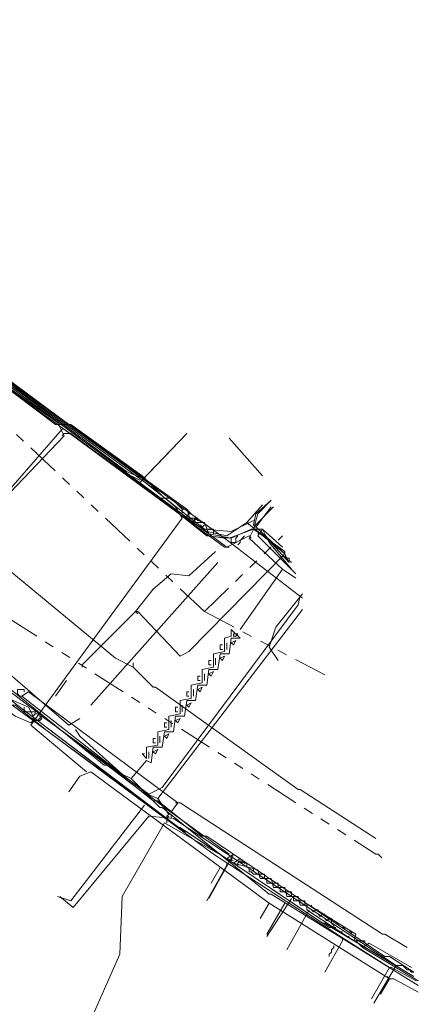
# Model space of a CAD drawing. Header units: metres. Extents: x 196942 to 197942, y 354692 to 355693.
# Tile 53 of 58: x 197640 to 197675, y 355182 to 355270. Entities that reach past the tile are written whole.
import ezdxf
from ezdxf.lldxf.tags import DXFTag

# ---------------------------------------------------------------- set-up
doc = ezdxf.new("R2010")
doc.units = ezdxf.units.M
doc.linetypes.add('RI-GWA', pattern=[18.45, 6, -1.8, 1.75, -1.8, 1.75, -1.8, 1.75, -1.8])
for name, color, linetype, lineweight in [('B-OI-KL-DATA_Orientatieverzoek_Eurofiber_0000560460-G', 90, 'KL-DATA-N', 18), ('B-OI-KL-DATA_Orientatieverzoek_KPN_0000546663-G', 90, 'KL-DATA-N', 18), ('B-OI-KL-DATA_Orientatieverzoek_Tele2_0000546705-G', 90, 'KL-DATA-N', 18), ('B-OI-KL-DATA_Orientatieverzoek_Ziggo BV_0000546674-G', 90, 'KL-DATA-N', 18), ('B-OI-KL-ET_LS_Orientatieverzoek_Enexis_0000729946-G', 190, 'KL-LS-N', 18), ('B-OI-KL-ET_LS_Orientatieverzoek_roermond_0000584598-G', 190, 'KL-LS-N', 18), ('B-OI-KL-ET_MS_Orientatieverzoek_Enexis_0000729946-G', 130, 'KL-MS-N', 18), ('B-OI-KL-GAS_HD_Orientatieverzoek_Enexis_0000729946-G', 30, 'KL-GAS-HD-N', 18), ('B-OI-KL-GAS_LD_Orientatieverzoek_Enexis_0000729946-G', 50, 'KL-GAS-LD-N', 18), ('B-OI-KL-WATER_Orientatieverzoek_Nv WML_0000578862-G', 170, 'KL-WATER-N', 18), ('B-OI-RI-GWA_Orientatieverzoek_roermond_0000584598-G', 30, 'RI-GWA', 18)]:
    doc.layers.add(name, color=color, linetype=linetype, lineweight=lineweight)
doc.styles.get("Standard").update_dxf_attribs({"font": 'arial.ttf'})
tags = doc.linetypes.add('KL-DATA-N', pattern='A,4,-1,[101,NLCS.SHX,S=0.5,R=0,X=0,Y=0],-1,4,-1,["D",Standard,S=1,R=0,X=-0.25,Y=-0.5],-1.5', length=12.5).pattern_tags.tags
tags[18] = DXFTag(74, 10)
tags = doc.linetypes.add('KL-GAS-HD-N', pattern='A,4,-1,[69,NLCS.SHX,S=0.5,R=0,X=0,Y=0],-1,4,-1,["H",Standard,S=1,R=0,X=0,Y=-0.5],-2', length=13).pattern_tags.tags
tags[18] = DXFTag(74, 10)
tags = doc.linetypes.add('KL-GAS-LD-N', pattern='A,4,-1,[69,NLCS.SHX,S=0.5,R=0,X=0,Y=0],-1,4,-1,["L",Standard,S=1,R=0,X=0.25,Y=-0.5],-2', length=13).pattern_tags.tags
tags[18] = DXFTag(74, 10)
tags = doc.linetypes.add('KL-LS-N', pattern='A,4,-1,[103,NLCS.SHX,S=0.75,R=0,X=0,Y=0],-1,4,-1,["L",Standard,S=1,R=0,X=0,Y=-0.5],-2', length=13).pattern_tags.tags
tags[18] = DXFTag(74, 10)
tags = doc.linetypes.add('KL-MS-N', pattern='A,4,-1,[103,NLCS.SHX,S=0.75,R=0,X=0,Y=0],-1,4,-1,["M",Standard,S=1,R=0,X=0,Y=-0.5],-2', length=13).pattern_tags.tags
tags[18] = DXFTag(74, 10)
doc.linetypes.add('KL-WATER-N', pattern='A,7,-0.5,[168,NLCS.SHX,S=0.75,R=0,X=0.75,Y=0],-2', length=9.5)

msp = doc.modelspace()

# ---------------------------------------------------------------- linework, layer by layer
at = {"layer": 'B-OI-KL-DATA_Orientatieverzoek_Eurofiber_0000560460-G', "ltscale": 0.5, "flags": 128}
for points in [[(197664.94456, 355218.30724), (197657.94316, 355223.70832), (197647.74112, 355231.1098), (197636.1388, 355239.51148), (197632.93816, 355241.91196), (197612.134, 355263.51628), (197606.93296, 355269.51748), (197595.73072, 355283.92036), (197586.92896, 355295.92276), (197583.1282, 355302.124), (197578.72732, 355309.32544), (197575.52668, 355314.52648), (197571.1258, 355321.72792), (197567.92516, 355326.92896), (197562.32404, 355336.53088), (197557.123, 355346.1328), (197555.32264, 355350.33364), (197555.72272, 355351.73392), (197563.32424, 355356.1348), (197570.72572, 355360.33564), (197577.127, 355363.93636), (197580.92776, 355366.1368)], [(197497.71112, 355320.92776), (197499.31144, 355322.52808), (197504.51248, 355326.1288), (197509.51348, 355328.72932), (197520.31564, 355334.33044), (197531.1178, 355339.93156), (197539.71952, 355339.93156), (197542.92016, 355339.53148), (197545.52068, 355334.93056), (197548.72132, 355329.32944), (197551.92196, 355323.72832), (197553.92236, 355320.1276), (197561.32384, 355307.52508), (197565.1246, 355300.92376), (197568.72532, 355294.52248), (197572.32604, 355288.1212), (197581.92796, 355272.51808), (197585.1286, 355267.31704), (197590.72972, 355259.31544), (197596.33084, 355251.31384), (197625.1366, 355220.90776), (197625.53668, 355220.90776), (197637.139, 355210.1056), (197638.73932, 355210.1056), (197647.141, 355203.30424), (197647.54108, 355203.30424), (197651.54188, 355200.1036), (197651.94196, 355200.1036), (197655.94276, 355196.90296), (197656.34284, 355196.90296), (197672.34604, 355186.1008), (197672.74612, 355186.1008), (197674.94656, 355184.70052)]]:
    msp.add_lwpolyline(points, dxfattribs=at)
at = {"layer": 'B-OI-KL-DATA_Orientatieverzoek_KPN_0000546663-G', "ltscale": 0.5, "flags": 128}
for points in [[(197652.34204, 355227.50908), (197650.54168, 355229.30944), (197644.1404, 355233.91036), (197642.74012, 355233.91036), (197632.138, 355241.91196), (197630.93776, 355243.51228), (197631.53788, 355243.51228), (197635.93876, 355239.71152), (197636.1388, 355239.71152), (197643.94036, 355233.91036)], [(197652.74212, 355198.50328), (197637.73912, 355209.50548), (197636.93896, 355210.50568), (197629.73752, 355216.50688), (197629.53748, 355217.70712), (197627.93716, 355220.90776), (197626.1368, 355222.90816), (197631.33784, 355228.50928), (197632.53808, 355229.1094), (197636.1388, 355232.71012), (197636.1388, 355233.31024), (197636.53888, 355233.31024), (197636.1388, 355232.91016)], [(197629.53748, 355218.1072), (197632.73812, 355221.30784), (197643.34024, 355233.51028), (197643.54028, 355233.51028), (197652.142, 355227.30904), (197653.1422, 355227.30904), (197654.1424, 355226.30884), (197654.1424, 355225.70872), (197654.74252, 355225.50868), (197655.54268, 355225.50868), (197654.94256, 355225.1086), (197654.74252, 355225.50868)], [(197653.94236, 355225.90876), (197652.142, 355227.30904)], [(197654.54248, 355225.50868), (197654.54248, 355225.70872), (197654.74252, 355225.90876), (197654.94256, 355225.90876), (197654.74252, 355226.1088), (197654.54248, 355226.30884), (197654.1424, 355226.30884)], [(197660.74372, 355224.70852), (197662.144, 355226.50888)], [(197655.1426, 355225.1086), (197655.1426, 355225.30864), (197655.34264, 355225.50868), (197655.54268, 355225.30864)], [(197658.54328, 355223.70832), (197656.54288, 355224.1084), (197656.1428, 355225.1086), (197655.1426, 355225.1086)], [(197655.74272, 355225.1086), (197655.74272, 355225.30864), (197655.54268, 355225.30864)], [(197656.34284, 355224.50848), (197655.94276, 355224.50848), (197655.74272, 355224.70852), (197655.74272, 355224.90856), (197655.94276, 355224.70852), (197656.1428, 355224.90856)], [(197656.54288, 355224.50848), (197656.34284, 355224.50848)], [(197656.94296, 355224.1084), (197656.94296, 355224.50848), (197656.54288, 355224.50848)], [(197658.54328, 355223.70832), (197660.34364, 355224.50848), (197661.34384, 355224.50848), (197663.1442, 355222.90816)], [(197658.54328, 355223.70832), (197658.54328, 355223.30824), (197658.94336, 355223.30824), (197658.94336, 355223.70832)], [(197658.94336, 355223.70832), (197659.1434, 355223.90836)], [(197639.73952, 355209.50548), (197639.53948, 355209.50548), (197639.33944, 355209.70552), (197639.33944, 355210.1056), (197639.93956, 355210.1056), (197639.93956, 355209.90556)], [(197658.34324, 355195.30264), (197652.54208, 355199.50348), (197639.73952, 355209.50548), (197640.33964, 355209.90556), (197653.74232, 355199.90356), (197653.1422, 355199.1034)], [(197653.74232, 355199.90356), (197653.54228, 355199.90356)], [(197653.74232, 355199.90356), (197653.94236, 355199.90356), (197672.146, 355188.1012), (197672.34604, 355188.1012), (197674.34644, 355186.90096)], [(197652.74212, 355198.1032), (197652.74212, 355198.50328), (197652.94216, 355198.70332)], [(197658.1432, 355194.90256), (197652.54208, 355198.1032), (197648.74132, 355191.50188), (197648.54128, 355186.30084), (197644.54048, 355177.29904), (197650.74172, 355168.0972), (197650.94176, 355168.0972), (197657.34304, 355159.89556)], [(197658.54328, 355194.70252), (197658.74332, 355195.30264), (197658.1432, 355194.90256), (197658.74332, 355194.70252)], [(197669.54548, 355187.50108), (197669.74552, 355188.1012), (197665.54468, 355190.70172), (197664.74452, 355190.70172), (197664.54448, 355191.50188), (197663.54428, 355191.50188), (197663.34424, 355192.30204), (197662.34404, 355192.30204), (197662.144, 355193.1022), (197661.1438, 355193.1022), (197660.94376, 355193.90236), (197658.74332, 355194.50248), (197659.34344, 355194.90256), (197659.74352, 355194.50248), (197659.94356, 355194.50248), (197659.94356, 355194.1024)], [(197659.1434, 355194.30244), (197659.1434, 355194.50248), (197659.34344, 355194.70252), (197659.54348, 355194.50248)], [(197660.94376, 355193.50228), (197660.54368, 355193.50228), (197660.34364, 355193.70232), (197660.1436, 355193.70232), (197660.1436, 355194.1024)], [(197660.54368, 355193.90236), (197660.54368, 355194.1024)], [(197660.54368, 355193.90236), (197660.54368, 355193.70232)], [(197661.1438, 355193.50228), (197660.94376, 355193.50228)], [(197661.54388, 355193.1022), (197661.54388, 355193.50228), (197661.1438, 355193.50228)], [(197662.144, 355192.70212), (197661.74392, 355192.70212), (197661.74392, 355193.1022)], [(197662.34404, 355192.70212), (197662.144, 355192.70212)], [(197662.74412, 355192.30204), (197662.74412, 355192.70212), (197662.34404, 355192.70212)], [(197663.34424, 355191.90196), (197662.94416, 355191.90196), (197662.94416, 355192.30204)], [(197663.54428, 355191.90196), (197663.34424, 355191.90196)], [(197663.94436, 355191.50188), (197663.94436, 355191.90196), (197663.54428, 355191.90196)], [(197664.54448, 355191.1018), (197664.1444, 355191.1018), (197664.1444, 355191.50188)], [(197664.74452, 355191.1018), (197664.54448, 355191.1018)], [(197665.1446, 355190.70172), (197665.1446, 355191.1018), (197664.74452, 355191.1018)], [(197669.54548, 355187.50108), (197665.34464, 355190.30164), (197665.34464, 355190.70172)], [(197665.74472, 355190.50168), (197665.74472, 355190.70172)], [(197665.74472, 355190.30164), (197665.94476, 355190.1016), (197666.1448, 355190.30164)], [(197666.34484, 355190.1016), (197666.34484, 355190.30164), (197666.1448, 355190.30164)], [(197666.34484, 355189.90156), (197666.54488, 355189.70152), (197666.74492, 355189.90156)], [(197666.94496, 355189.70152), (197666.94496, 355189.90156), (197666.74492, 355189.90156)], [(197666.94496, 355189.50148), (197667.145, 355189.30144), (197667.34504, 355189.50148)], [(197667.54508, 355189.30144), (197667.54508, 355189.50148), (197667.34504, 355189.50148)], [(197667.74512, 355188.90136), (197667.54508, 355189.1014), (197667.54508, 355189.30144)], [(197667.94516, 355188.70132), (197667.74512, 355188.70132), (197667.74512, 355188.90136)], [(197668.1452, 355188.90136), (197668.1452, 355189.1014), (197667.94516, 355189.1014)], [(197668.54528, 355188.30124), (197668.34524, 355188.30124)], [(197668.74532, 355188.50128), (197668.74532, 355188.70132), (197668.54528, 355188.70132)], [(197669.1454, 355187.90116), (197668.94536, 355187.90116)], [(197669.34544, 355188.1012), (197669.34544, 355188.30124), (197669.1454, 355188.30124)], [(197669.74552, 355187.50108), (197669.54548, 355187.50108)], [(197670.34564, 355186.90096), (197669.74552, 355187.50108), (197670.54568, 355187.50108), (197670.54568, 355187.30104)], [(197670.34564, 355186.90096), (197670.94576, 355187.30104), (197674.74652, 355185.1006)], [(197670.34564, 355186.90096), (197675.34664, 355183.90036)]]:
    msp.add_lwpolyline(points, dxfattribs=at)
at = {"layer": 'B-OI-KL-DATA_Orientatieverzoek_Tele2_0000546705-G', "ltscale": 0.5, "flags": 128}
msp.add_lwpolyline([(197664.94456, 355218.30724), (197657.94316, 355223.70832), (197656.54288, 355223.90836), (197654.94256, 355225.1086), (197654.54248, 355226.30884), (197644.54048, 355233.51028), (197633.1382, 355241.71192), (197612.134, 355263.51628), (197606.93296, 355269.51748), (197595.73072, 355283.92036), (197586.92896, 355295.92276), (197583.1282, 355302.124), (197578.72732, 355309.32544), (197575.52668, 355314.52648), (197571.1258, 355321.72792), (197567.92516, 355326.92896), (197562.32404, 355336.53088), (197557.123, 355346.1328), (197555.32264, 355350.33364), (197555.72272, 355351.73392), (197561.72392, 355355.33464), (197562.124, 355356.53488), (197564.32444, 355357.73512), (197565.72472, 355357.33504), (197571.72592, 355360.93576), (197576.32684, 355363.53628), (197579.92756, 355365.53668), (197580.92776, 355366.1368)], dxfattribs=at)
at = {"layer": 'B-OI-KL-DATA_Orientatieverzoek_Ziggo BV_0000546674-G', "ltscale": 0.5, "flags": 128}
for points in [[(197645.54068, 355202.70412), (197640.53968, 355206.90496), (197646.54088, 355215.1066), (197654.1424, 355225.50868), (197653.54228, 355226.50888), (197651.34184, 355228.30924), (197639.53948, 355236.91096), (197632.73812, 355242.71212), (197631.53788, 355243.91236), (197631.73792, 355244.91256), (197632.93816, 355245.91276)], [(197661.34384, 355229.30944), (197658.34324, 355232.71012)], [(197659.94356, 355225.1086), (197661.34384, 355226.70892)], [(197659.94356, 355225.1086), (197658.1432, 355223.90836), (197656.34284, 355224.30844), (197654.1424, 355225.70872)], [(197659.94356, 355225.1086), (197663.34424, 355222.30804), (197663.74432, 355221.50788)], [(197659.94356, 355225.1086), (197660.1436, 355224.90856)], [(197640.53968, 355207.105), (197639.1394, 355207.70512), (197637.53908, 355208.90536), (197634.73852, 355209.1054)], [(197640.53968, 355207.105), (197640.73972, 355207.30504)], [(197661.94396, 355190.90176), (197645.94076, 355202.70412), (197644.94056, 355202.30404), (197643.94036, 355200.90376)], [(197657.54308, 355194.1024), (197656.74292, 355192.70212)], [(197672.74612, 355184.1004), (197661.94396, 355190.90176), (197661.1438, 355189.50148)], [(197667.74512, 355187.101), (197667.74512, 355186.90096), (197667.54508, 355186.70092), (197667.54508, 355186.50088), (197667.34504, 355186.30084), (197667.34504, 355186.1008)], [(197672.74612, 355184.1004), (197671.94596, 355182.70012)], [(197672.74612, 355184.1004), (197672.54608, 355184.30044)], [(197672.74612, 355184.1004), (197673.1462, 355184.1004), (197675.34664, 355182.90016)]]:
    msp.add_lwpolyline(points, dxfattribs=at)
at = {"layer": 'B-OI-KL-ET_LS_Orientatieverzoek_Enexis_0000729946-G', "ltscale": 0.5, "flags": 128}
for points in [[(197649.74152, 355212.106), (197648.1412, 355212.90616), (197635.33864, 355223.50828), (197634.93856, 355223.90836), (197643.54028, 355232.91016), (197642.94016, 355234.1104), (197632.53808, 355241.51188), (197630.1376, 355243.91236), (197630.33764, 355244.91256), (197632.73812, 355247.113)], [(197643.54028, 355233.1102), (197643.34024, 355232.91016)], [(197650.34164, 355228.90936), (197648.74132, 355229.70952), (197644.1404, 355233.1102), (197643.54028, 355233.1102)], [(197660.54368, 355224.50848), (197658.34324, 355223.70832), (197656.34284, 355223.90836), (197650.34164, 355228.70932), (197654.54248, 355233.1102)], [(197672.74612, 355185.1006), (197668.34524, 355187.90116), (197656.94296, 355195.30264), (197642.14, 355206.30484), (197639.1394, 355208.70532), (197636.1388, 355208.70532), (197633.1382, 355206.70492), (197631.93796, 355206.90496), (197627.53708, 355211.50588), (197628.73732, 355214.30644), (197628.33724, 355215.90676), (197628.33724, 355216.50688), (197628.33724, 355217.107), (197627.33704, 355218.90736), (197619.33544, 355226.90896), (197615.1346, 355223.1082)], [(197660.54368, 355224.50848), (197660.94376, 355225.90876), (197662.144, 355227.109)], [(197660.54368, 355224.50848), (197663.34424, 355222.50808), (197663.34424, 355222.30804)], [(197649.74152, 355212.106), (197649.74152, 355212.50608)], [(197649.74152, 355212.106), (197651.54188, 355210.30564), (197651.74192, 355210.30564), (197664.54448, 355201.1038), (197664.74452, 355201.1038), (197671.54588, 355196.70292)], [(197650.74172, 355199.70352), (197644.1404, 355191.1018), (197642.94016, 355191.50188)], [(197658.1432, 355194.30244), (197656.34284, 355191.1018)], [(197658.1432, 355194.30244), (197658.1432, 355194.50248)], [(197663.34424, 355190.90176), (197661.74392, 355188.1012)], [(197668.54528, 355187.50108), (197666.94496, 355184.70052)], [(197668.54528, 355187.50108), (197668.54528, 355187.70112)], [(197672.74612, 355185.1006), (197671.1458, 355182.30004)], [(197672.74612, 355185.1006), (197672.94616, 355185.1006), (197675.1466, 355183.90036)]]:
    msp.add_lwpolyline(points, dxfattribs=at)
at = {"layer": 'B-OI-KL-ET_LS_Orientatieverzoek_roermond_0000584598-G', "ltscale": 0.5, "flags": 128}
for points in [[(197557.123, 355337.53108), (197560.72372, 355339.33144), (197570.1256, 355323.32824), (197589.52948, 355293.32224), (197593.73032, 355286.1208), (197610.1336, 355265.31664), (197623.1362, 355251.31384), (197635.1386, 355239.51148), (197635.33864, 355239.51148), (197657.94316, 355222.90816), (197658.34324, 355222.90816)], [(197663.94436, 355220.90776), (197661.94396, 355223.30824), (197661.34384, 355224.50848), (197660.94376, 355223.90836), (197664.34444, 355220.50768)], [(197659.1434, 355223.1082), (197659.34344, 355223.30824), (197659.34344, 355223.50828), (197659.54348, 355223.70832), (197659.74352, 355223.90836)], [(197661.94396, 355223.50828), (197661.74392, 355223.70832), (197661.54388, 355223.90836), (197661.34384, 355224.1084), (197660.94376, 355224.1084)], [(197663.74432, 355221.50788), (197661.94396, 355223.50828)], [(197662.74412, 355212.70612), (197661.94396, 355213.90636), (197662.54408, 355215.70672), (197664.94456, 355218.70732)]]:
    msp.add_lwpolyline(points, dxfattribs=at)
at = {"layer": 'B-OI-KL-ET_MS_Orientatieverzoek_Enexis_0000729946-G', "ltscale": 0.5, "flags": 128}
for points in [[(197641.1398, 355207.30504), (197641.53988, 355207.70512), (197651.1418, 355200.70372), (197652.34204, 355201.30384), (197664.54448, 355217.70712), (197664.74452, 355218.50728)], [(197640.73972, 355207.70512), (197640.33964, 355208.50528), (197637.139, 355209.90556), (197636.33884, 355209.90556), (197613.93436, 355188.90136), (197614.73452, 355187.30104), (197614.93456, 355187.30104), (197640.1396, 355160.29564), (197642.14, 355162.29604), (197645.1406, 355166.0968), (197645.54068, 355166.0968), (197645.94076, 355165.89676)], [(197640.33964, 355208.1052), (197639.93956, 355208.1052), (197639.93956, 355208.50528)], [(197640.53968, 355208.1052), (197640.33964, 355208.1052)], [(197640.93976, 355207.90516), (197640.93976, 355208.1052), (197640.53968, 355208.1052)], [(197641.1398, 355207.30504), (197640.93976, 355207.30504), (197640.73972, 355207.50508), (197640.73972, 355207.70512), (197640.93976, 355207.90516), (197641.33984, 355207.90516), (197641.33984, 355207.70512)], [(197641.1398, 355207.30504), (197641.33984, 355207.30504), (197641.53988, 355207.50508), (197641.33984, 355207.70512)], [(197641.1398, 355207.30504), (197654.34244, 355197.30304), (197654.54248, 355197.30304), (197666.74492, 355189.1014), (197666.94496, 355189.1014), (197674.94656, 355184.30044)], [(197641.33984, 355207.30504), (197641.1398, 355207.30504)]]:
    msp.add_lwpolyline(points, dxfattribs=at)
at = {"layer": 'B-OI-KL-GAS_HD_Orientatieverzoek_Enexis_0000729946-G', "ltscale": 0.5, "flags": 128}
msp.add_lwpolyline([(197645.34064, 355162.69612), (197643.94036, 355160.29564), (197642.54008, 355160.49568), (197623.93636, 355180.29964), (197619.33544, 355185.70072), (197618.93536, 355186.70092), (197619.33544, 355192.70212), (197620.73572, 355195.1026), (197636.93896, 355210.50568), (197653.74232, 355197.70312), (197653.94236, 355197.70312), (197667.34504, 355188.70132), (197667.54508, 355188.70132), (197674.94656, 355184.30044)], dxfattribs=at)
at = {"layer": 'B-OI-KL-GAS_LD_Orientatieverzoek_Enexis_0000729946-G', "ltscale": 0.5, "flags": 128}
for points in [[(197650.54168, 355229.1094), (197649.1414, 355229.70952), (197637.53908, 355238.31124), (197632.53808, 355241.91196), (197629.53748, 355245.51268), (197632.53808, 355248.51328)], [(197660.54368, 355225.30864), (197658.54328, 355224.30844), (197656.1428, 355224.50848), (197650.54168, 355228.90936), (197654.54248, 355233.1102)], [(197649.94156, 355217.107), (197650.1416, 355217.107), (197653.94236, 355213.1062), (197654.74252, 355213.50628), (197663.34424, 355222.30804), (197660.54368, 355224.90856), (197660.74372, 355225.90876), (197662.144, 355227.109)], [(197649.94156, 355217.107), (197651.54188, 355219.1074), (197653.1422, 355220.50768), (197654.74252, 355220.30764), (197657.143, 355222.50808)], [(197663.34424, 355222.108), (197663.54428, 355221.90796), (197663.74432, 355221.90796), (197663.74432, 355221.70792), (197663.94436, 355221.50788)], [(197649.94156, 355217.107), (197645.1406, 355212.30604), (197645.1406, 355212.106)], [(197649.94156, 355217.107), (197650.1416, 355216.90696)], [(197652.94216, 355198.90336), (197651.94196, 355200.30364), (197664.94456, 355217.30704)], [(197651.94196, 355200.30364), (197650.54168, 355200.90376), (197638.1392, 355210.30564), (197636.1388, 355211.70592), (197635.93876, 355212.30604), (197634.93856, 355212.50608), (197634.53848, 355213.30624), (197633.53828, 355213.70632), (197633.1382, 355214.70652), (197632.138, 355214.90656), (197631.33784, 355216.1068), (197630.93776, 355215.30664), (197636.53888, 355210.70572), (197636.73892, 355211.1058)], [(197642.74012, 355209.50548), (197643.74032, 355210.90576)], [(197673.34624, 355185.30064), (197653.34224, 355198.50328), (197651.1418, 355198.70332), (197644.34044, 355190.50168), (197643.1402, 355191.50188)], [(197652.94216, 355198.90336), (197652.74212, 355199.1034)], [(197652.74212, 355198.50328), (197652.74212, 355198.70332), (197652.94216, 355198.90336), (197653.1422, 355198.90336), (197653.1422, 355198.50328)], [(197658.54328, 355194.90256), (197658.54328, 355195.1026)], [(197658.54328, 355194.90256), (197656.54288, 355191.30184)], [(197663.94436, 355191.30184), (197661.74392, 355187.90116)], [(197665.54468, 355190.30164), (197663.54428, 355186.70092)], [(197673.34624, 355185.30064), (197671.34584, 355181.89996)], [(197673.34624, 355185.30064), (197673.94636, 355185.30064), (197674.1464, 355185.1006), (197674.34644, 355184.90056), (197674.54648, 355184.90056), (197674.74652, 355184.70052), (197674.94656, 355184.70052)]]:
    msp.add_lwpolyline(points, dxfattribs=at)
at = {"layer": 'B-OI-KL-WATER_Orientatieverzoek_Nv WML_0000578862-G', "ltscale": 0.5, "flags": 128}
for points in [[(197660.1436, 355223.90836), (197658.1432, 355222.90816), (197632.73812, 355241.71192), (197613.53428, 355261.51588), (197605.33264, 355271.1178), (197591.1298, 355289.72152), (197584.1284, 355300.1236), (197562.72412, 355335.33064), (197554.92256, 355350.53368), (197554.92256, 355352.73412), (197566.1248, 355359.1354), (197560.72372, 355368.73732), (197556.92296, 355366.33684), (197549.1214, 355366.1368), (197547.32104, 355371.33784), (197533.71832, 355391.74192), (197517.71512, 355405.34464), (197520.71572, 355409.54548), (197522.116, 355411.1458)], [(197663.1442, 355220.90776), (197660.1436, 355223.70832), (197660.74372, 355224.90856), (197662.34404, 355226.50888)], [(197660.1436, 355223.90836), (197660.34364, 355223.70832)], [(197645.94076, 355208.70532), (197657.34304, 355221.50788)], [(197663.1442, 355220.90776), (197659.34344, 355215.50668)], [(197663.1442, 355220.90776), (197664.34444, 355220.1076)], [(197649.54148, 355202.104), (197650.94176, 355203.70432), (197651.34184, 355203.50428), (197651.54188, 355204.90456), (197652.34204, 355204.90456), (197652.54208, 355206.30484), (197653.34224, 355206.30484), (197653.54228, 355207.70512), (197654.34244, 355207.70512), (197654.54248, 355209.1054), (197655.34264, 355209.1054), (197655.54268, 355210.50568), (197656.34284, 355210.50568), (197656.54288, 355211.90596), (197657.34304, 355211.90596), (197657.54308, 355213.30624), (197658.34324, 355213.30624), (197658.54328, 355214.70652), (197659.34344, 355214.70652), (197658.54328, 355215.50668), (197658.54328, 355214.90656), (197657.94316, 355214.70652), (197657.94316, 355213.50628), (197656.94296, 355213.30624), (197656.94296, 355212.106), (197655.94276, 355211.90596), (197655.94276, 355210.70572), (197654.94256, 355210.50568), (197654.94256, 355209.30544), (197653.94236, 355209.1054), (197653.94236, 355207.90516), (197652.94216, 355207.70512), (197652.94216, 355206.50488), (197651.94196, 355206.30484), (197651.94196, 355205.1046), (197650.94176, 355204.90456), (197650.94176, 355203.90436), (197650.54168, 355204.30444), (197650.74172, 355204.30444)], [(197658.74332, 355214.1064), (197658.94336, 355214.50648), (197658.54328, 355214.30644), (197658.74332, 355214.1064)], [(197658.74332, 355214.90656), (197658.74332, 355215.1066), (197659.1434, 355215.1066), (197658.94336, 355214.90656), (197658.74332, 355214.90656)], [(197657.54308, 355213.70632), (197657.54308, 355214.1064), (197657.74312, 355214.1064)], [(197657.54308, 355213.70632), (197657.74312, 355213.70632)], [(197658.1432, 355213.70632), (197658.1432, 355214.30644)], [(197612.73412, 355190.70172), (197618.33524, 355196.30284), (197636.53888, 355213.1062), (197636.73892, 355213.1062), (197643.94036, 355206.90496), (197644.94056, 355207.50508)], [(197656.54288, 355212.30604), (197656.54288, 355212.70612), (197656.74292, 355212.70612)], [(197657.143, 355212.30604), (197657.143, 355212.90616)], [(197657.74312, 355212.70612), (197657.94316, 355213.1062), (197657.54308, 355212.90616), (197657.74312, 355212.70612)], [(197656.54288, 355212.30604), (197656.74292, 355212.30604)], [(197655.54268, 355210.90576), (197655.54268, 355211.30584), (197655.74272, 355211.30584)], [(197656.1428, 355210.90576), (197656.1428, 355211.50588)], [(197656.74292, 355211.30584), (197656.94296, 355211.70592), (197656.54288, 355211.50588), (197656.74292, 355211.30584)], [(197655.1426, 355209.50548), (197655.1426, 355210.1056)], [(197655.54268, 355210.90576), (197655.74272, 355210.90576)], [(197655.74272, 355209.90556), (197655.94276, 355210.30564), (197655.54268, 355210.1056), (197655.74272, 355209.90556)], [(197654.54248, 355209.50548), (197654.54248, 355209.90556), (197654.74252, 355209.90556)], [(197654.54248, 355209.50548), (197654.74252, 355209.50548)], [(197653.54228, 355208.1052), (197653.54228, 355208.50528), (197653.74232, 355208.50528)], [(197654.1424, 355208.1052), (197654.1424, 355208.70532)], [(197654.74252, 355208.50528), (197654.94256, 355208.90536), (197654.54248, 355208.70532), (197654.74252, 355208.50528)], [(197653.54228, 355208.1052), (197653.74232, 355208.1052)], [(197653.74232, 355207.105), (197653.94236, 355207.50508), (197653.54228, 355207.30504), (197653.74232, 355207.105)], [(197649.54148, 355202.104), (197648.74132, 355202.50408), (197644.94056, 355205.90476), (197644.54048, 355206.50488)], [(197652.54208, 355206.70492), (197652.54208, 355207.105), (197652.74212, 355207.105)], [(197652.54208, 355206.70492), (197652.74212, 355206.70492)], [(197653.1422, 355206.70492), (197653.1422, 355207.30504)], [(197651.54188, 355205.30464), (197651.54188, 355205.70472), (197651.74192, 355205.70472)], [(197652.142, 355205.30464), (197652.142, 355205.90476)], [(197652.74212, 355205.70472), (197652.94216, 355206.1048), (197652.54208, 355205.90476), (197652.74212, 355205.70472)], [(197651.54188, 355205.30464), (197651.74192, 355205.30464)], [(197651.1418, 355203.90436), (197651.1418, 355204.50448)], [(197651.74192, 355204.30444), (197651.94196, 355204.70452), (197651.54188, 355204.50448), (197651.74192, 355204.30444)], [(197649.54148, 355202.104), (197652.142, 355199.50348), (197652.34204, 355199.50348), (197661.94396, 355191.70192), (197662.144, 355191.70192), (197675.34664, 355183.50028)]]:
    msp.add_lwpolyline(points, dxfattribs=at)
at = {"layer": 'B-OI-RI-GWA_Orientatieverzoek_roermond_0000584598-G', "ltscale": 0.5, "flags": 128}
for points in [[(197656.1428, 355217.107), (197614.53448, 355256.31484), (197576.32684, 355307.32504), (197548.1212, 355354.93456), (197544.72052, 355353.1342)], [(197656.1428, 355217.107), (197663.1442, 355223.90836)], [(197656.1428, 355217.107), (197667.145, 355211.30584)], [(197638.53928, 355216.50688), (197671.54588, 355195.30264), (197671.74592, 355195.30264), (197672.146, 355194.90256)]]:
    msp.add_lwpolyline(points, dxfattribs=at)

doc.saveas('drawing.dxf')
